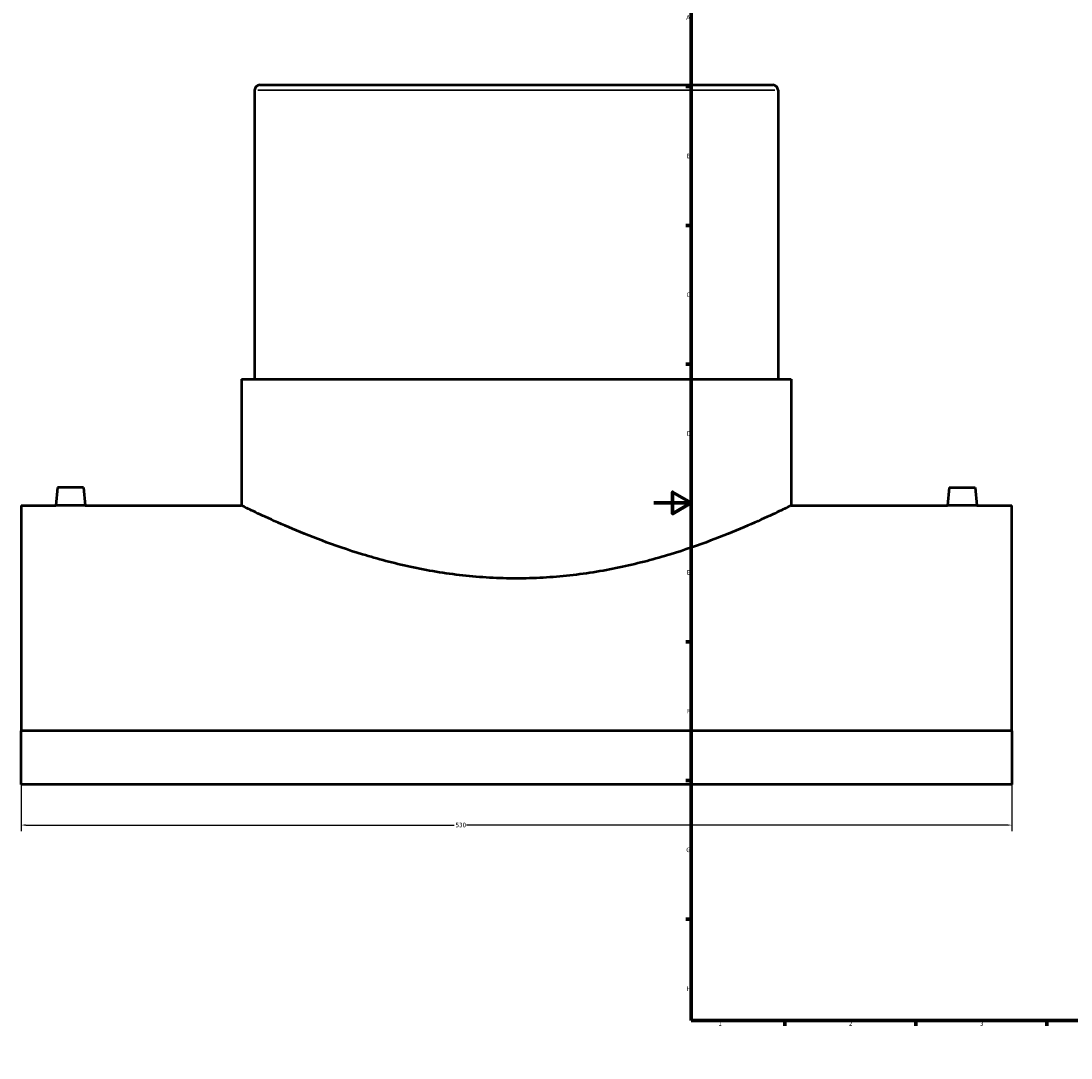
# Model space of a CAD drawing. Header units: millimetres. Extents: x -339 to 1549, y -390 to 1126.
# Tile 1 of 5: x -339 to 223, y 0 to 555. Entities that reach past the tile are written whole.
import ezdxf

# ---------------------------------------------------------------- set-up
doc = ezdxf.new("R2010")
doc.units = ezdxf.units.MM
for name, color, linetype, lineweight in [('Border (ANSI)', 7, 'Continuous', 70), ('Dimension (ANSI)', 7, 'Continuous', 25), ('Visible (ANSI)', 7, 'Continuous', 50), ('Visible Narrow (ANSI)', 7, 'Continuous', 35)]:
    doc.layers.add(name, color=color, linetype=linetype, lineweight=lineweight)
doc.styles.add('Note Text (ANSI)', font='tahoma.ttf')
doc.dimstyles.new('Default - mm (ANSI)', dxfattribs={"dimtxt": 2.4, "dimasz": 2.5, "dimexe": 3.175, "dimexo": 1.6002, "dimgap": 0.8, "dimtad": 0, "dimtoh": 1, "dimdec": 0, "dimrnd": 1e-08, "dimzin": 4, "dimdsep": 46, "dimtxsty": 'Note Text (ANSI)', "dimcen": 0.09, "dimdle": 10, "dimclrd": 256, "dimclre": 256, "dimclrt": 5, "dimadec": 1, "dimazin": 1, "dimtfac": 1.27, "dimtofl": 0, "dimtmove": 0, "dimatfit": 3, "dimfxl": 1, "dimtolj": 1, "dimtzin": 4, "dimlwd": -1, "dimlwe": -1, "dimarcsym": 0})

# ---------------------------------------------------------------- blocks, each defined once
blk = doc.blocks.new('Borders Default Border')
at = {"layer": 'Border (ANSI)'}
for p, q in [((70.08, 574), (70.08, 576.8)), ((140.17, 574), (140.17, 576.8)), ((210.25, 574), (210.25, 576.8)), ((280.33, 574), (280.33, 576.8)), ((350.42, 574), (350.42, 576.8)), ((490.58, 574), (490.58, 576.8)), ((560.67, 574), (560.67, 576.8)), ((630.75, 574), (630.75, 576.8)), ((700.83, 574), (700.83, 576.8)), ((770.92, 574), (770.92, 576.8)), ((20, 519.75), (17.2, 519.75)), ((821, 519.75), (823.8, 519.75)), ((20, 445.5), (17.2, 445.5)), ((821, 445.5), (823.8, 445.5)), ((20, 371.25), (17.2, 371.25)), ((821, 371.25), (823.8, 371.25)), ((20, 222.75), (17.2, 222.75)), ((821, 222.75), (823.8, 222.75)), ((20, 148.5), (17.2, 148.5)), ((821, 148.5), (823.8, 148.5)), ((20, 74.25), (17.2, 74.25)), ((821, 74.25), (823.8, 74.25)), ((70.08, 20), (70.08, 17.2)), ((140.17, 20), (140.17, 17.2)), ((210.25, 20), (210.25, 17.2)), ((280.33, 20), (280.33, 17.2)), ((350.42, 20), (350.42, 17.2)), ((490.58, 20), (490.58, 17.2)), ((560.67, 20), (560.67, 17.2)), ((630.75, 20), (630.75, 17.2)), ((700.83, 20), (700.83, 17.2)), ((770.92, 20), (770.92, 17.2))]:
    blk.add_line(p, q, dxfattribs=at)
at = {"layer": 'Border (ANSI)', "flags": 128}
for points in [[(420.5, 594), (420.5, 574), (414.73, 584), (426.27, 584), (420.5, 574)], [(20, 20), (20, 574), (821, 574), (821, 20), (20, 20)], [(0, 297), (20, 297), (10, 302.77), (10, 291.23), (20, 297)], [(841, 297), (821, 297), (831, 302.77), (831, 291.23), (821, 297)], [(420.5, 0), (420.5, 20), (414.73, 10), (426.27, 10), (420.5, 20)]]:
    blk.add_lwpolyline(points, dxfattribs=at)
at = {"layer": 'Border (ANSI)', "color": 5, "true_color": 0x0000ff, "char_height": 2.4, "attachment_point": 7, "style": 'Note Text (ANSI)'}
for s, insert in [('1', (34.5, 574.4)), ('2', (104.4, 574.4)), ('3', (174.46, 574.35)), ('4', (244.45, 574.4)), ('5', (314.67, 574.35)), ('6', (384.69, 574.35)), ('7', (454.8, 574.4)), ('8', (524.84, 574.35)), ('9', (594.92, 574.35)), ('10', (664.35, 574.35)), ('11', (734.43, 574.4)), ('12', (804.52, 574.4)), ('A', (17.38, 555.68)), ('A', (821.58, 555.68)), ('B', (17.67, 481.43)), ('B', (821.87, 481.43)), ('C', (17.51, 407.13)), ('C', (821.71, 407.13)), ('D', (17.52, 332.93)), ('D', (821.72, 332.93)), ('E', (17.71, 258.68)), ('E', (821.91, 258.68)), ('F', (17.78, 184.43)), ('F', (821.98, 184.43)), ('G', (17.4, 110.13)), ('G', (821.6, 110.13)), ('H', (17.53, 35.93)), ('H', (821.73, 35.93)), ('1', (34.5, 17.2)), ('2', (104.4, 17.2)), ('3', (174.46, 17.15)), ('4', (244.45, 17.2)), ('5', (314.67, 17.15)), ('6', (384.69, 17.15)), ('7', (454.8, 17.2)), ('8', (524.84, 17.15)), ('9', (594.92, 17.15)), ('10', (664.35, 17.15)), ('11', (734.43, 17.2)), ('12', (804.52, 17.2))]:
    blk.add_mtext(s, dxfattribs=dict(at, insert=insert))
blk = doc.blocks.new('*D6')
at = {"layer": 'Defpoints', "color": 0, "transparency": 16777216}
for p in [(-338.54, 174.98), (191.46, 174.98), (191.46, 124.63)]:
    blk.add_point(p, dxfattribs=at)
at = {"layer": 'Dimension (ANSI)', "transparency": 16777216}
for p, q in [((-338.54, 173.38), (-338.54, 121.46)), ((191.46, 173.38), (191.46, 121.46)), ((-336.04, 124.63), (-106.88, 124.63)), ((188.96, 124.63), (-100.21, 124.63))]:
    blk.add_line(p, q, dxfattribs=at)
for points in [[(-336.04, 125.05), (-336.04, 124.22), (-338.54, 124.63)], [(188.96, 125.05), (188.96, 124.22), (191.46, 124.63)]]:
    blk.add_solid(points, dxfattribs=at)
at = {"layer": 'Dimension (ANSI)', "color": 5, "transparency": 16777216, "insert": (-106.08, 125.88), "char_height": 2.4, "attachment_point": 1, "style": 'Note Text (ANSI)'}
blk.add_mtext('\\A1;530', dxfattribs=at)

msp = doc.modelspace()

# ---------------------------------------------------------------- linework, layer by layer
at = {"layer": 'Visible (ANSI)'}
for p, q in [((-213.54, 517.87), (-213.54, 363.17)), ((-210.74, 520.67), (63.66, 520.67)), ((66.46, 517.87), (66.46, 363.17)), ((-220.54, 363.17), (73.46, 363.17)), ((-220.54, 363.17), (-220.54, 295.67)), ((73.46, 363.17), (73.46, 295.67)), ((-319.04, 305.27), (-319.88, 295.67)), ((-305.04, 305.27), (-319.04, 305.27)), ((-305.04, 305.27), (-304.2, 295.67)), ((157.96, 305.27), (157.12, 295.67)), ((157.96, 305.27), (171.96, 305.27)), ((171.96, 305.27), (172.8, 295.67)), ((-338.54, 295.67), (-338.54, 174.98)), ((-338.54, 295.67), (-319.88, 295.67)), ((-304.2, 295.67), (-220.54, 295.67)), ((73.46, 295.67), (157.12, 295.67)), ((172.8, 295.67), (191.46, 295.67)), ((191.46, 174.98), (191.46, 295.67)), ((191.46, 174.98), (-338.54, 174.98)), ((-338.54, 146.36), (-338.54, 174.98)), ((191.46, 174.98), (191.46, 146.36)), ((191.46, 146.36), (-338.54, 146.36))]:
    msp.add_line(p, q, dxfattribs=at)
for centre, start, end in [((-210.74, 517.87), 90, 180), ((63.66, 517.87), 0, 90)]:
    msp.add_arc(centre, 2.8, start, end, dxfattribs=at)
for points, knots in [([(-304.2, 295.67), (-304.2, 295.67), (-304.4, 295.67), (-305.2, 295.65), (-305.8, 295.63), (-307.19, 295.61), (-308.07, 295.59), (-310.01, 295.57), (-311.06, 295.57), (-312.04, 295.57), (-313.03, 295.57), (-314.08, 295.57), (-316.01, 295.59), (-316.89, 295.61), (-318.28, 295.63), (-318.89, 295.65), (-319.68, 295.67), (-319.88, 295.67), (-319.88, 295.67)], [3.546056, 3.546056, 3.546056, 3.546056, 3.841521, 3.841521, 4.136987, 4.136987, 4.432531, 4.432531, 4.728074, 4.728074, 4.728074, 5.023618, 5.023618, 5.319162, 5.319162, 5.614628, 5.614628, 5.910093, 5.910093, 5.910093, 5.910093]), ([(73.46, 295.67), (73.46, 295.67), (72.54, 295.21), (68.74, 293.35), (65.86, 291.95), (58.3, 288.43), (53.62, 286.3), (42.89, 281.7), (36.83, 279.23), (23.96, 274.41), (16.68, 271.87), (0.8, 267.02), (-7.81, 264.72), (-25.85, 260.83), (-35.3, 259.25), (-49.65, 257.66), (-54.46, 257.25), (-64.05, 256.72), (-68.83, 256.59), (-78.26, 256.59), (-83.03, 256.72), (-92.62, 257.25), (-97.43, 257.66), (-111.78, 259.25), (-121.24, 260.83), (-139.28, 264.72), (-147.88, 267.02), (-163.77, 271.87), (-171.04, 274.41), (-183.91, 279.23), (-189.97, 281.7), (-200.71, 286.3), (-205.38, 288.43), (-212.94, 291.95), (-215.82, 293.35), (-219.62, 295.21), (-220.54, 295.67), (-220.54, 295.67)], [22.595144, 22.595144, 22.595144, 22.595144, 25.4158, 25.4158, 28.236455, 28.236455, 31.057111, 31.057111, 33.877767, 33.877767, 36.705897, 36.705897, 39.534027, 39.534027, 42.362158, 42.362158, 43.776223, 43.776223, 45.190288, 45.190288, 46.604353, 46.604353, 48.018418, 48.018418, 50.846548, 50.846548, 53.674679, 53.674679, 56.502809, 56.502809, 59.323465, 59.323465, 62.14412, 62.14412, 64.964776, 64.964776, 67.785432, 67.785432, 67.785432, 67.785432]), ([(172.8, 295.67), (172.8, 295.67), (172.6, 295.67), (171.8, 295.65), (171.2, 295.63), (169.81, 295.61), (168.93, 295.59), (166.99, 295.57), (165.94, 295.57), (163.97, 295.57), (162.92, 295.57), (160.99, 295.59), (160.11, 295.61), (158.72, 295.63), (158.11, 295.65), (157.32, 295.67), (157.12, 295.67), (157.12, 295.67)], [1.182019, 1.182019, 1.182019, 1.182019, 1.477484, 1.477484, 1.77295, 1.77295, 2.068493, 2.068493, 2.364037, 2.364037, 2.659581, 2.659581, 2.955125, 2.955125, 3.25059, 3.25059, 3.546056, 3.546056, 3.546056, 3.546056])]:
    msp.add_open_spline(points, degree=3, knots=knots, dxfattribs=at)
at = {"layer": 'Visible Narrow (ANSI)'}
msp.add_line((64.73, 517.87), (-211.82, 517.87), dxfattribs=at)

# ---------------------------------------------------------------- block references
msp.add_blockref('Borders Default Border', (0, 0))

# ---------------------------------------------------------------- dimensions: what is measured, and where the dimension line sits
at = {"layer": 'Dimension (ANSI)'}
dim = msp.add_linear_dim(base=(191.46, 124.63), p1=(-338.54, 174.98), p2=(191.46, 174.98), dimstyle='Default - mm (ANSI)', override={"dimgap": 0.8, "dimtoh": 0, "dimdec": 0, "dimtol": 0, "dimlim": 0, "dimtp": 0, "dimtm": 0, "dimtdec": 2, "dimatfit": 1}, dxfattribs=at)
dim.commit()
dim.dimension.update_dxf_attribs({"geometry": '*D6', "text_midpoint": (-103.54, 124.63), "dimtype": 160})

doc.saveas('drawing.dxf')
